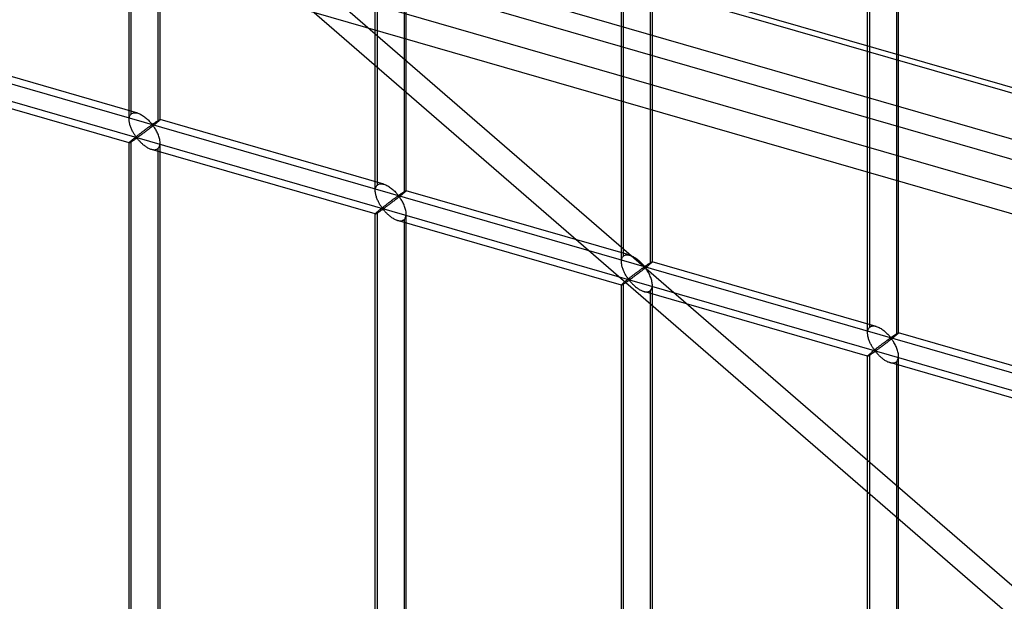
# Model space of a CAD drawing. Header units: millimetres. Extents: x -626 to 636, y -726 to 753.
# Tile 6 of 84: x 56 to 216, y -316 to -222. Entities that reach past the tile are written whole.
import ezdxf

# ---------------------------------------------------------------- set-up
doc = ezdxf.new("R2010")
doc.units = ezdxf.units.MM
doc.layers.add('MAIN-1', color=7, linetype='Continuous')
doc.layers.add('MAIN-2', color=7, linetype='Continuous')

msp = doc.modelspace()

# ---------------------------------------------------------------- linework, layer by layer
at = {"layer": 'MAIN-1'}
for p, q in [((-625.6, 9.83), (288.06, -253.92)), ((292.74, -274.81), (-620.92, -11.06))]:
    msp.add_line(p, q, dxfattribs=at)
at = {"layer": 'MAIN-2'}
for p, q in [((291.21, -253.97), (-622.45, 9.78)), ((-618.54, -7.66), (295.12, -271.41)), ((293.2, -262.87), (-553.59, -18.42)), ((-552.81, -21.87), (360.84, -285.62)), ((74.18, -237.67), (74.18, -82.29)), ((74.52, -236.76), (74.52, -81.95)), ((79.18, -237.67), (79.18, -82.29)), ((78.85, -83.2), (78.85, -238)), ((113.97, -249.15), (113.97, -93.77)), ((114.3, -248.24), (114.3, -93.44)), ((118.97, -249.15), (118.97, -93.77)), ((118.63, -94.69), (118.63, -249.49)), ((154.09, -259.72), (154.09, -104.92)), ((153.75, -260.64), (153.75, -105.26)), ((158.41, -106.17), (158.41, -260.97)), ((158.75, -260.64), (158.75, -105.26)), ((193.53, -272.12), (193.53, -116.74)), ((193.87, -271.21), (193.87, -116.41)), ((198.2, -117.66), (198.2, -272.46)), ((198.53, -272.12), (198.53, -116.74)), ((-319.9, -123.62), (634.9, -399.24)), ((598.87, -391.73), (-320.23, -126.41)), ((328.23, -409.41), (18.53, -141.2)), ((15.72, -143.82), (292.39, -383.43)), ((75.58, -236.62), (39.39, -226.18)), ((74.19, -241.43), (38.01, -230.98)), ((74.27, -237.14), (74.31, -237.03)), ((74.31, -237.03), (74.37, -236.93)), ((74.37, -236.93), (74.44, -236.83)), ((74.44, -236.83), (74.52, -236.76)), ((74.52, -236.76), (74.64, -236.67)), ((74.64, -236.67), (74.77, -236.61)), ((74.77, -236.61), (74.91, -236.57)), ((74.91, -236.57), (75.07, -236.55)), ((75.07, -236.55), (75.24, -236.56)), ((75.24, -236.56), (75.41, -236.58)), ((75.41, -236.58), (75.59, -236.63)), ((75.59, -236.63), (75.74, -236.68)), ((75.74, -236.68), (75.9, -236.74)), ((75.9, -236.74), (76.06, -236.82)), ((76.06, -236.82), (76.21, -236.9)), ((76.21, -236.9), (76.36, -236.99)), ((76.36, -236.99), (76.51, -237.09)), ((76.51, -237.09), (76.66, -237.19)), ((74.18, -237.68), (74.19, -237.54)), ((74.19, -237.82), (74.18, -237.68)), ((74.19, -237.54), (74.2, -237.4)), ((74.2, -237.95), (74.19, -237.82)), ((74.2, -237.4), (74.23, -237.27)), ((74.22, -238.09), (74.2, -237.95)), ((74.25, -238.23), (74.22, -238.09)), ((74.23, -237.27), (74.27, -237.14)), ((74.28, -238.37), (74.25, -238.23)), ((74.31, -238.5), (74.28, -238.37)), ((74.35, -238.64), (74.31, -238.5)), ((74.4, -238.78), (74.35, -238.64)), ((76.66, -237.19), (76.8, -237.3)), ((76.8, -237.3), (76.94, -237.42)), ((76.94, -237.42), (77.07, -237.53)), ((77.07, -237.53), (77.2, -237.65)), ((77.2, -237.65), (77.32, -237.77)), ((77.32, -237.77), (77.44, -237.89)), ((77.44, -237.89), (77.55, -238)), ((77.55, -238), (77.65, -238.11)), ((77.62, -238.69), (77.56, -238.73)), ((77.67, -238.66), (77.62, -238.69)), ((77.65, -238.11), (77.74, -238.22)), ((77.72, -238.62), (77.67, -238.66)), ((77.77, -238.59), (77.72, -238.62)), ((77.74, -238.22), (77.83, -238.32)), ((77.82, -238.56), (77.77, -238.59)), ((77.87, -238.53), (77.82, -238.56)), ((77.83, -238.32), (77.93, -238.4)), ((77.93, -238.52), (77.87, -238.53)), ((78.03, -238.68), (77.9, -238.78)), ((77.93, -238.4), (78, -238.39)), ((78.03, -238.61), (77.93, -238.52)), ((78, -238.39), (78.04, -238.37)), ((78.15, -238.58), (78.03, -238.68)), ((78.11, -238.72), (78.03, -238.61)), ((78.04, -238.37), (78.09, -238.34)), ((78.09, -238.34), (78.14, -238.31)), ((78.14, -238.31), (78.18, -238.28)), ((78.26, -238.49), (78.15, -238.58)), ((78.18, -238.28), (78.23, -238.25)), ((78.23, -238.25), (78.28, -238.22)), ((78.38, -238.4), (78.26, -238.49)), ((78.28, -238.22), (78.33, -238.18)), ((78.33, -238.18), (78.37, -238.15)), ((78.37, -238.15), (78.42, -238.12)), ((78.48, -238.31), (78.38, -238.4)), ((78.42, -238.12), (78.47, -238.08)), ((78.47, -238.08), (78.52, -238.05)), ((78.59, -238.23), (78.48, -238.31)), ((78.52, -238.05), (78.57, -238.02)), ((78.57, -238.02), (78.62, -237.99)), ((78.68, -238.15), (78.59, -238.23)), ((78.62, -237.99), (78.66, -237.96)), ((78.66, -237.96), (78.71, -237.93)), ((78.77, -238.07), (78.68, -238.15)), ((78.71, -237.93), (78.75, -237.9)), ((78.75, -237.9), (78.8, -237.87)), ((78.85, -238), (78.77, -238.07)), ((78.8, -237.87), (78.84, -237.84)), ((78.84, -237.84), (78.88, -237.82)), ((78.91, -237.95), (78.85, -238)), ((78.88, -237.82), (78.92, -237.79)), ((78.96, -237.91), (78.91, -237.95)), ((78.92, -237.79), (78.95, -237.77)), ((78.95, -237.77), (78.99, -237.75)), ((79.01, -237.86), (78.96, -237.91)), ((78.99, -237.75), (79.02, -237.73)), ((79.05, -237.82), (79.01, -237.86)), ((79.02, -237.73), (79.05, -237.72)), ((79.05, -237.72), (79.08, -237.7)), ((79.09, -237.79), (79.05, -237.82)), ((79.08, -237.7), (79.1, -237.69)), ((79.12, -237.76), (79.09, -237.79)), ((79.1, -237.69), (79.12, -237.68)), ((79.12, -237.68), (79.14, -237.67)), ((79.14, -237.73), (79.12, -237.76)), ((79.14, -237.67), (79.16, -237.67)), ((79.16, -237.71), (79.14, -237.73)), ((79.16, -237.67), (79.17, -237.66)), ((79.17, -237.69), (79.16, -237.71)), ((79.17, -237.66), (79.18, -237.66)), ((79.18, -237.68), (79.17, -237.69)), ((79.18, -237.66), (79.18, -237.66)), ((79.18, -237.66), (79.18, -237.66)), ((79.18, -237.66), (79.18, -237.67)), ((115.36, -248.11), (79.18, -237.66)), ((79.18, -237.67), (79.18, -237.67)), ((79.18, -237.67), (79.18, -237.67)), ((79.18, -237.67), (79.18, -237.67)), ((79.18, -237.67), (79.18, -237.68)), ((74.45, -238.91), (74.4, -238.78)), ((74.5, -239.05), (74.45, -238.91)), ((74.56, -239.18), (74.5, -239.05)), ((74.62, -239.32), (74.56, -239.18)), ((74.69, -239.44), (74.62, -239.32)), ((74.75, -239.57), (74.69, -239.44)), ((74.82, -239.69), (74.75, -239.57)), ((74.88, -239.81), (74.82, -239.69)), ((74.95, -239.92), (74.88, -239.81)), ((75.02, -240.03), (74.95, -239.92)), ((75.09, -240.14), (75.02, -240.03)), ((75.15, -240.23), (75.09, -240.14)), ((75.22, -240.33), (75.15, -240.23)), ((75.56, -240.24), (75.48, -240.3)), ((75.65, -240.17), (75.56, -240.24)), ((75.74, -240.1), (75.65, -240.17)), ((75.83, -240.03), (75.74, -240.1)), ((75.91, -239.97), (75.83, -240.03)), ((75.98, -240.23), (75.89, -240.3)), ((76, -239.9), (75.91, -239.97)), ((76.07, -240.16), (75.98, -240.23)), ((76.08, -239.84), (76, -239.9)), ((76.17, -240.09), (76.07, -240.16)), ((76.17, -239.77), (76.08, -239.84)), ((76.25, -239.71), (76.17, -239.77)), ((76.27, -240.02), (76.17, -240.09)), ((76.33, -239.64), (76.25, -239.71)), ((76.37, -239.95), (76.27, -240.02)), ((76.42, -239.58), (76.33, -239.64)), ((76.48, -239.87), (76.37, -239.95)), ((76.5, -239.52), (76.42, -239.58)), ((76.59, -239.78), (76.48, -239.87)), ((76.58, -239.46), (76.5, -239.52)), ((76.66, -239.4), (76.58, -239.46)), ((76.7, -239.7), (76.59, -239.78)), ((76.74, -239.34), (76.66, -239.4)), ((76.81, -239.61), (76.7, -239.7)), ((76.82, -239.28), (76.74, -239.34)), ((76.93, -239.53), (76.81, -239.61)), ((76.89, -239.22), (76.82, -239.28)), ((76.97, -239.17), (76.89, -239.22)), ((77.05, -239.44), (76.93, -239.53)), ((77.04, -239.11), (76.97, -239.17)), ((77.11, -239.06), (77.04, -239.11)), ((77.17, -239.35), (77.05, -239.44)), ((77.18, -239.01), (77.11, -239.06)), ((77.29, -239.25), (77.17, -239.35)), ((77.25, -238.96), (77.18, -239.01)), ((77.32, -238.91), (77.25, -238.96)), ((77.41, -239.16), (77.29, -239.25)), ((77.38, -238.86), (77.32, -238.91)), ((77.45, -238.82), (77.38, -238.86)), ((77.53, -239.07), (77.41, -239.16)), ((77.51, -238.78), (77.45, -238.82)), ((77.56, -238.73), (77.51, -238.78)), ((77.65, -238.97), (77.53, -239.07)), ((77.78, -238.87), (77.65, -238.97)), ((77.9, -238.78), (77.78, -238.87)), ((78.2, -238.83), (78.11, -238.72)), ((78.28, -238.95), (78.2, -238.83)), ((78.37, -239.09), (78.28, -238.95)), ((78.45, -239.23), (78.37, -239.09)), ((78.54, -239.38), (78.45, -239.23)), ((78.62, -239.53), (78.54, -239.38)), ((78.7, -239.69), (78.62, -239.53)), ((78.78, -239.85), (78.7, -239.69)), ((78.86, -240.02), (78.78, -239.85)), ((78.92, -240.19), (78.86, -240.02)), ((78.99, -240.37), (78.92, -240.19)), ((74.19, -241.41), (74.18, -241.42)), ((74.18, -241.42), (74.19, -241.42)), ((74.18, -318.03), (74.18, -241.42)), ((74.2, -241.39), (74.19, -241.41)), ((74.19, -241.42), (74.19, -241.42)), ((74.19, -241.42), (74.19, -241.43)), ((74.19, -241.43), (74.19, -241.43)), ((74.19, -241.43), (74.19, -241.43)), ((74.19, -241.43), (74.19, -241.43)), ((74.19, -241.43), (74.2, -241.43)), ((74.23, -241.36), (74.2, -241.39)), ((74.2, -241.43), (74.22, -241.42)), ((74.22, -241.42), (74.25, -241.41)), ((74.27, -241.32), (74.23, -241.36)), ((74.25, -241.41), (74.28, -241.39)), ((74.31, -241.27), (74.27, -241.32)), ((74.28, -241.39), (74.32, -241.38)), ((74.37, -241.22), (74.31, -241.27)), ((74.32, -241.38), (74.36, -241.35)), ((74.36, -241.35), (74.41, -241.32)), ((74.44, -241.15), (74.37, -241.22)), ((74.41, -241.32), (74.46, -241.29)), ((74.52, -241.09), (74.44, -241.15)), ((74.46, -241.29), (74.51, -241.26)), ((74.51, -241.26), (74.57, -241.22)), ((74.57, -241.04), (74.52, -241.09)), ((74.52, -318.49), (74.52, -241.09)), ((74.63, -240.99), (74.57, -241.04)), ((74.57, -241.22), (74.63, -241.18)), ((74.7, -240.93), (74.63, -240.99)), ((74.63, -241.18), (74.69, -241.14)), ((74.69, -241.14), (74.76, -241.1)), ((74.76, -240.88), (74.7, -240.93)), ((74.83, -240.82), (74.76, -240.88)), ((74.76, -241.1), (74.82, -241.06)), ((74.82, -241.06), (74.89, -241.01)), ((74.91, -240.76), (74.83, -240.82)), ((74.89, -241.01), (74.96, -240.96)), ((74.98, -240.7), (74.91, -240.76)), ((74.96, -240.96), (75.03, -240.92)), ((75.06, -240.64), (74.98, -240.7)), ((75.03, -240.92), (75.09, -240.87)), ((75.14, -240.57), (75.06, -240.64)), ((75.09, -240.87), (75.16, -240.83)), ((75.22, -240.51), (75.14, -240.57)), ((75.16, -240.83), (75.22, -240.78)), ((75.28, -240.41), (75.22, -240.33)), ((75.31, -240.44), (75.22, -240.51)), ((75.22, -240.78), (75.29, -240.74)), ((75.35, -240.49), (75.28, -240.41)), ((75.29, -240.74), (75.35, -240.71)), ((75.39, -240.37), (75.31, -240.44)), ((75.43, -240.56), (75.35, -240.49)), ((75.35, -240.71), (75.43, -240.69)), ((75.48, -240.3), (75.39, -240.37)), ((75.51, -240.55), (75.43, -240.56)), ((75.43, -240.69), (75.52, -240.75)), ((75.58, -240.51), (75.51, -240.55)), ((75.52, -240.75), (75.59, -240.83)), ((75.65, -240.46), (75.58, -240.51)), ((75.59, -240.83), (75.66, -240.91)), ((75.73, -240.41), (75.65, -240.46)), ((75.66, -240.91), (75.73, -240.99)), ((75.81, -240.36), (75.73, -240.41)), ((75.73, -240.99), (75.81, -241.08)), ((75.89, -240.3), (75.81, -240.36)), ((75.81, -241.08), (75.89, -241.17)), ((75.89, -241.17), (75.98, -241.26)), ((75.98, -241.26), (76.08, -241.35)), ((76.08, -241.35), (76.17, -241.45)), ((76.17, -241.45), (76.27, -241.54)), ((76.27, -241.54), (76.37, -241.63)), ((76.37, -241.63), (76.48, -241.72)), ((76.48, -241.72), (76.59, -241.81)), ((76.59, -241.81), (76.7, -241.89)), ((79.04, -240.54), (78.99, -240.37)), ((79.09, -240.71), (79.04, -240.54)), ((79.13, -240.89), (79.09, -240.71)), ((79.1, -241.95), (79.15, -241.78)), ((79.16, -241.06), (79.13, -240.89)), ((79.15, -241.78), (79.18, -241.6)), ((79.18, -241.24), (79.16, -241.06)), ((79.18, -241.41), (79.18, -241.24)), ((79.18, -241.6), (79.18, -241.41)), ((79.18, -319.11), (79.18, -241.42)), ((76.7, -241.89), (76.82, -241.98)), ((76.82, -241.98), (76.94, -242.05)), ((76.94, -242.05), (77.05, -242.13)), ((77.05, -242.13), (77.17, -242.2)), ((77.17, -242.2), (77.29, -242.26)), ((77.29, -242.26), (77.41, -242.32)), ((77.41, -242.32), (77.53, -242.38)), ((77.53, -242.38), (77.66, -242.42)), ((77.66, -242.42), (77.78, -242.46)), ((77.78, -242.46), (77.92, -242.5)), ((113.97, -252.91), (77.79, -242.47)), ((77.92, -242.5), (78.06, -242.52)), ((78.06, -242.52), (78.19, -242.54)), ((78.19, -242.54), (78.32, -242.54)), ((78.32, -242.54), (78.44, -242.52)), ((78.44, -242.52), (78.55, -242.5)), ((78.55, -242.5), (78.66, -242.46)), ((78.66, -242.46), (78.76, -242.4)), ((78.76, -242.4), (78.85, -242.34)), ((78.85, -242.34), (78.95, -242.23)), ((78.85, -242.34), (78.85, -319.74)), ((78.95, -242.23), (79.04, -242.1)), ((79.04, -242.1), (79.1, -241.95)), ((114.22, -248.32), (114.3, -248.24)), ((114.3, -248.24), (114.42, -248.16)), ((114.42, -248.16), (114.55, -248.09)), ((114.55, -248.09), (114.7, -248.06)), ((114.7, -248.06), (114.85, -248.04)), ((114.85, -248.04), (115.02, -248.04)), ((115.02, -248.04), (115.19, -248.07)), ((115.19, -248.07), (115.37, -248.11)), ((115.37, -248.11), (115.53, -248.16)), ((115.53, -248.16), (115.68, -248.23)), ((115.68, -248.23), (115.84, -248.3)), ((113.97, -249.02), (113.99, -248.88)), ((113.97, -249.17), (113.97, -249.02)), ((113.97, -249.3), (113.97, -249.17)), ((113.99, -249.44), (113.97, -249.3)), ((113.99, -248.88), (114.01, -248.75)), ((114, -249.58), (113.99, -249.44)), ((114.03, -249.71), (114, -249.58)), ((114.01, -248.75), (114.05, -248.63)), ((114.06, -249.85), (114.03, -249.71)), ((114.05, -248.63), (114.1, -248.51)), ((114.1, -248.51), (114.15, -248.41)), ((114.15, -248.41), (114.22, -248.32)), ((115.84, -248.3), (115.99, -248.38)), ((115.99, -248.38), (116.14, -248.47)), ((116.14, -248.47), (116.29, -248.57)), ((116.29, -248.57), (116.44, -248.68)), ((116.44, -248.68), (116.58, -248.79)), ((116.58, -248.79), (116.72, -248.9)), ((116.72, -248.9), (116.86, -249.02)), ((116.86, -249.02), (116.98, -249.13)), ((116.98, -249.13), (117.11, -249.25)), ((117.11, -249.25), (117.22, -249.37)), ((117.22, -249.37), (117.33, -249.48)), ((117.33, -249.48), (117.43, -249.6)), ((117.43, -249.6), (117.53, -249.7)), ((117.53, -249.7), (117.61, -249.8)), ((117.61, -249.8), (117.72, -249.89)), ((117.83, -249.85), (117.87, -249.83)), ((117.87, -249.83), (117.92, -249.8)), ((117.92, -249.8), (117.97, -249.76)), ((117.97, -249.76), (118.01, -249.73)), ((118.01, -249.73), (118.06, -249.7)), ((118.06, -249.7), (118.11, -249.67)), ((118.11, -249.67), (118.16, -249.63)), ((118.16, -249.63), (118.21, -249.6)), ((118.27, -249.8), (118.16, -249.88)), ((118.21, -249.6), (118.26, -249.57)), ((118.26, -249.57), (118.3, -249.54)), ((118.37, -249.71), (118.27, -249.8)), ((118.3, -249.54), (118.35, -249.5)), ((118.35, -249.5), (118.4, -249.47)), ((118.46, -249.63), (118.37, -249.71)), ((118.4, -249.47), (118.45, -249.44)), ((118.45, -249.44), (118.49, -249.41)), ((118.55, -249.56), (118.46, -249.63)), ((118.49, -249.41), (118.54, -249.38)), ((118.54, -249.38), (118.58, -249.35)), ((118.63, -249.49), (118.55, -249.56)), ((118.58, -249.35), (118.62, -249.33)), ((118.62, -249.33), (118.66, -249.3)), ((118.69, -249.44), (118.63, -249.49)), ((118.66, -249.3), (118.7, -249.28)), ((118.74, -249.39), (118.69, -249.44)), ((118.7, -249.28), (118.74, -249.26)), ((118.74, -249.26), (118.77, -249.24)), ((118.79, -249.35), (118.74, -249.39)), ((118.77, -249.24), (118.8, -249.22)), ((118.83, -249.31), (118.79, -249.35)), ((118.8, -249.22), (118.83, -249.2)), ((118.83, -249.2), (118.86, -249.19)), ((118.87, -249.27), (118.83, -249.31)), ((118.86, -249.19), (118.88, -249.17)), ((118.9, -249.24), (118.87, -249.27)), ((118.88, -249.17), (118.9, -249.16)), ((118.9, -249.16), (118.92, -249.16)), ((118.92, -249.22), (118.9, -249.24)), ((118.92, -249.16), (118.94, -249.15)), ((118.94, -249.19), (118.92, -249.22)), ((118.94, -249.15), (118.95, -249.15)), ((118.96, -249.18), (118.94, -249.19)), ((118.95, -249.15), (118.96, -249.15)), ((118.96, -249.15), (118.96, -249.15)), ((118.96, -249.15), (118.96, -249.15)), ((118.96, -249.15), (118.96, -249.15)), ((118.96, -249.15), (118.97, -249.15)), ((118.97, -249.15), (118.96, -249.16)), ((155.14, -259.59), (118.96, -249.15)), ((118.96, -249.16), (118.96, -249.18)), ((118.97, -249.15), (118.97, -249.15)), ((118.97, -249.15), (118.97, -249.15)), ((114.1, -249.99), (114.06, -249.85)), ((114.14, -250.12), (114.1, -249.99)), ((114.18, -250.26), (114.14, -250.12)), ((114.23, -250.4), (114.18, -250.26)), ((114.29, -250.53), (114.23, -250.4)), ((114.35, -250.67), (114.29, -250.53)), ((114.41, -250.8), (114.35, -250.67)), ((114.47, -250.93), (114.41, -250.8)), ((114.53, -251.05), (114.47, -250.93)), ((114.6, -251.17), (114.53, -251.05)), ((114.67, -251.29), (114.6, -251.17)), ((114.73, -251.41), (114.67, -251.29)), ((114.8, -251.52), (114.73, -251.41)), ((115.78, -251.38), (115.7, -251.45)), ((115.86, -251.32), (115.78, -251.38)), ((115.95, -251.26), (115.86, -251.32)), ((116.03, -251.19), (115.95, -251.26)), ((116.12, -251.13), (116.03, -251.19)), ((116.2, -251.07), (116.12, -251.13)), ((116.26, -251.35), (116.15, -251.43)), ((116.28, -251), (116.2, -251.07)), ((116.37, -251.27), (116.26, -251.35)), ((116.36, -250.94), (116.28, -251)), ((116.44, -250.88), (116.36, -250.94)), ((116.48, -251.18), (116.37, -251.27)), ((116.52, -250.82), (116.44, -250.88)), ((116.6, -251.1), (116.48, -251.18)), ((116.6, -250.76), (116.52, -250.82)), ((116.68, -250.71), (116.6, -250.76)), ((116.71, -251.01), (116.6, -251.1)), ((116.75, -250.65), (116.68, -250.71)), ((116.83, -250.92), (116.71, -251.01)), ((116.83, -250.6), (116.75, -250.65)), ((116.9, -250.54), (116.83, -250.6)), ((116.95, -250.83), (116.83, -250.92)), ((116.97, -250.49), (116.9, -250.54)), ((117.07, -250.74), (116.95, -250.83)), ((117.03, -250.44), (116.97, -250.49)), ((117.1, -250.4), (117.03, -250.44)), ((117.19, -250.65), (117.07, -250.74)), ((117.17, -250.35), (117.1, -250.4)), ((117.23, -250.3), (117.17, -250.35)), ((117.31, -250.55), (117.19, -250.65)), ((117.29, -250.26), (117.23, -250.3)), ((117.35, -250.22), (117.29, -250.26)), ((117.44, -250.45), (117.31, -250.55)), ((117.4, -250.18), (117.35, -250.22)), ((117.46, -250.14), (117.4, -250.18)), ((117.56, -250.36), (117.44, -250.45)), ((117.51, -250.11), (117.46, -250.14)), ((117.56, -250.07), (117.51, -250.11)), ((117.6, -250.04), (117.56, -250.07)), ((117.69, -250.26), (117.56, -250.36)), ((117.65, -250.02), (117.6, -250.04)), ((117.72, -250.01), (117.65, -250.02)), ((117.81, -250.16), (117.69, -250.26)), ((117.72, -249.89), (117.78, -249.88)), ((117.82, -250.1), (117.72, -250.01)), ((117.78, -249.88), (117.83, -249.85)), ((117.93, -250.07), (117.81, -250.16)), ((117.9, -250.2), (117.82, -250.1)), ((117.98, -250.31), (117.9, -250.2)), ((118.05, -249.97), (117.93, -250.07)), ((118.06, -250.44), (117.98, -250.31)), ((118.16, -249.88), (118.05, -249.97)), ((118.15, -250.57), (118.06, -250.44)), ((118.24, -250.71), (118.15, -250.57)), ((118.32, -250.86), (118.24, -250.71)), ((118.41, -251.01), (118.32, -250.86)), ((118.49, -251.17), (118.41, -251.01)), ((118.56, -251.34), (118.49, -251.17)), ((118.64, -251.51), (118.56, -251.34)), ((113.99, -252.87), (113.97, -252.89)), ((113.97, -252.89), (113.97, -252.91)), ((113.97, -329.51), (113.97, -252.9)), ((113.97, -252.91), (113.97, -252.91)), ((113.97, -252.91), (113.97, -252.91)), ((113.97, -252.91), (113.97, -252.91)), ((113.97, -252.91), (113.97, -252.91)), ((113.97, -252.91), (113.97, -252.91)), ((113.97, -252.91), (113.97, -252.91)), ((113.97, -252.91), (113.99, -252.91)), ((114.01, -252.84), (113.99, -252.87)), ((113.99, -252.91), (114.01, -252.91)), ((114.05, -252.8), (114.01, -252.84)), ((114.01, -252.91), (114.03, -252.89)), ((114.03, -252.89), (114.06, -252.88)), ((114.1, -252.76), (114.05, -252.8)), ((114.06, -252.88), (114.1, -252.86)), ((114.15, -252.7), (114.1, -252.76)), ((114.1, -252.86), (114.14, -252.84)), ((114.14, -252.84), (114.19, -252.81)), ((114.22, -252.64), (114.15, -252.7)), ((114.19, -252.81), (114.24, -252.78)), ((114.3, -252.57), (114.22, -252.64)), ((114.24, -252.78), (114.29, -252.74)), ((114.29, -252.74), (114.35, -252.71)), ((114.36, -252.52), (114.3, -252.57)), ((114.3, -329.97), (114.3, -252.57)), ((114.35, -252.71), (114.41, -252.67)), ((114.42, -252.47), (114.36, -252.52)), ((114.41, -252.67), (114.47, -252.63)), ((114.48, -252.42), (114.42, -252.47)), ((114.47, -252.63), (114.54, -252.58)), ((114.55, -252.36), (114.48, -252.42)), ((114.54, -252.58), (114.6, -252.54)), ((114.62, -252.31), (114.55, -252.36)), ((114.6, -252.54), (114.67, -252.5)), ((114.69, -252.25), (114.62, -252.31)), ((114.67, -252.5), (114.74, -252.45)), ((114.76, -252.18), (114.69, -252.25)), ((114.74, -252.45), (114.81, -252.4)), ((114.84, -252.12), (114.76, -252.18)), ((114.87, -251.62), (114.8, -251.52)), ((114.81, -252.4), (114.88, -252.36)), ((114.92, -252.06), (114.84, -252.12)), ((114.94, -251.72), (114.87, -251.62)), ((114.88, -252.36), (114.94, -252.31)), ((115.01, -251.99), (114.92, -252.06)), ((115, -251.81), (114.94, -251.72)), ((114.94, -252.31), (115.01, -252.27)), ((115.07, -251.9), (115, -251.81)), ((115.09, -251.92), (115.01, -251.99)), ((115.01, -252.27), (115.07, -252.23)), ((115.13, -251.98), (115.07, -251.9)), ((115.07, -252.23), (115.13, -252.19)), ((115.17, -251.86), (115.09, -251.92)), ((115.21, -252.05), (115.13, -251.98)), ((115.13, -252.19), (115.22, -252.17)), ((115.26, -251.79), (115.17, -251.86)), ((115.3, -252.03), (115.21, -252.05)), ((115.22, -252.17), (115.3, -252.24)), ((115.35, -251.72), (115.26, -251.79)), ((115.37, -251.99), (115.3, -252.03)), ((115.3, -252.24), (115.37, -252.31)), ((115.44, -251.65), (115.35, -251.72)), ((115.44, -251.95), (115.37, -251.99)), ((115.37, -252.31), (115.44, -252.39)), ((115.52, -251.58), (115.44, -251.65)), ((115.51, -251.9), (115.44, -251.95)), ((115.44, -252.39), (115.51, -252.48)), ((115.59, -251.84), (115.51, -251.9)), ((115.51, -252.48), (115.59, -252.56)), ((115.61, -251.52), (115.52, -251.58)), ((115.67, -251.78), (115.59, -251.84)), ((115.59, -252.56), (115.68, -252.65)), ((115.7, -251.45), (115.61, -251.52)), ((115.76, -251.72), (115.67, -251.78)), ((115.68, -252.65), (115.77, -252.75)), ((115.85, -251.65), (115.76, -251.72)), ((115.77, -252.75), (115.86, -252.84)), ((115.95, -251.58), (115.85, -251.65)), ((115.86, -252.84), (115.96, -252.93)), ((116.05, -251.51), (115.95, -251.58)), ((115.96, -252.93), (116.05, -253.02)), ((116.15, -251.43), (116.05, -251.51)), ((118.71, -251.68), (118.64, -251.51)), ((118.77, -251.85), (118.71, -251.68)), ((118.82, -252.03), (118.77, -251.85)), ((118.87, -252.2), (118.82, -252.03)), ((118.91, -252.37), (118.87, -252.2)), ((118.94, -252.55), (118.91, -252.37)), ((118.96, -252.72), (118.94, -252.55)), ((118.97, -252.89), (118.96, -252.72)), ((118.96, -253.08), (118.97, -252.89)), ((118.97, -330.6), (118.97, -252.9)), ((116.05, -253.02), (116.16, -253.11)), ((116.16, -253.11), (116.26, -253.2)), ((116.26, -253.2), (116.37, -253.29)), ((116.37, -253.29), (116.49, -253.38)), ((116.49, -253.38), (116.6, -253.46)), ((116.6, -253.46), (116.72, -253.54)), ((116.72, -253.54), (116.84, -253.61)), ((116.84, -253.61), (116.96, -253.68)), ((116.96, -253.68), (117.07, -253.75)), ((117.07, -253.75), (117.19, -253.81)), ((117.19, -253.81), (117.32, -253.86)), ((117.32, -253.86), (117.44, -253.91)), ((117.44, -253.91), (117.57, -253.95)), ((117.57, -253.95), (117.7, -253.98)), ((153.76, -264.4), (117.57, -253.95)), ((117.7, -253.98), (117.84, -254.01)), ((117.84, -254.01), (117.97, -254.02)), ((117.97, -254.02), (118.1, -254.02)), ((118.1, -254.02), (118.22, -254.01)), ((118.22, -254.01), (118.34, -253.98)), ((118.34, -253.98), (118.44, -253.94)), ((118.44, -253.94), (118.54, -253.89)), ((118.54, -253.89), (118.63, -253.82)), ((118.63, -253.82), (118.73, -253.71)), ((118.63, -253.82), (118.63, -331.22)), ((118.73, -253.71), (118.82, -253.58)), ((118.82, -253.58), (118.89, -253.43)), ((118.89, -253.43), (118.93, -253.26)), ((118.93, -253.26), (118.96, -253.08)), ((153.75, -260.65), (153.76, -260.51)), ((153.76, -260.79), (153.75, -260.65)), ((153.76, -260.51), (153.77, -260.37)), ((153.77, -260.92), (153.76, -260.79)), ((153.77, -260.37), (153.8, -260.24)), ((153.79, -261.06), (153.77, -260.92)), ((153.8, -260.24), (153.83, -260.11)), ((153.83, -260.11), (153.88, -260)), ((153.88, -260), (153.94, -259.89)), ((153.94, -259.89), (154.01, -259.8)), ((154.01, -259.8), (154.09, -259.72)), ((154.09, -259.72), (154.2, -259.64)), ((154.2, -259.64), (154.33, -259.58)), ((154.33, -259.58), (154.48, -259.54)), ((154.48, -259.54), (154.64, -259.52)), ((154.64, -259.52), (154.8, -259.53)), ((154.8, -259.53), (154.97, -259.55)), ((154.97, -259.55), (155.15, -259.59)), ((155.15, -259.59), (155.31, -259.65)), ((155.31, -259.65), (155.47, -259.71)), ((155.47, -259.71), (155.62, -259.79)), ((155.62, -259.79), (155.77, -259.87)), ((155.77, -259.87), (155.93, -259.96)), ((155.93, -259.96), (156.08, -260.06)), ((156.08, -260.06), (156.22, -260.16)), ((156.22, -260.16), (156.37, -260.27)), ((156.37, -260.27), (156.51, -260.39)), ((156.51, -260.39), (156.64, -260.5)), ((156.64, -260.5), (156.77, -260.62)), ((156.77, -260.62), (156.89, -260.74)), ((156.89, -260.74), (157.01, -260.85)), ((157.01, -260.85), (157.11, -260.97)), ((157.11, -260.97), (157.21, -261.08)), ((158.14, -260.99), (158.18, -260.96)), ((158.18, -260.96), (158.23, -260.93)), ((158.23, -260.93), (158.27, -260.9)), ((158.27, -260.9), (158.32, -260.87)), ((158.32, -260.87), (158.36, -260.84)), ((158.41, -260.97), (158.33, -261.04)), ((158.36, -260.84), (158.4, -260.81)), ((158.4, -260.81), (158.44, -260.79)), ((158.47, -260.92), (158.41, -260.97)), ((158.44, -260.79), (158.48, -260.76)), ((158.53, -260.88), (158.47, -260.92)), ((158.48, -260.76), (158.52, -260.74)), ((158.52, -260.74), (158.55, -260.72)), ((158.57, -260.83), (158.53, -260.88)), ((158.55, -260.72), (158.59, -260.7)), ((158.62, -260.79), (158.57, -260.83)), ((158.59, -260.7), (158.62, -260.68)), ((158.62, -260.68), (158.64, -260.67)), ((158.65, -260.76), (158.62, -260.79)), ((158.64, -260.67), (158.67, -260.66)), ((158.68, -260.73), (158.65, -260.76)), ((158.67, -260.66), (158.69, -260.65)), ((158.71, -260.7), (158.68, -260.73)), ((158.69, -260.65), (158.71, -260.64)), ((158.71, -260.64), (158.72, -260.63)), ((158.73, -260.68), (158.71, -260.7)), ((158.72, -260.63), (158.73, -260.63)), ((158.73, -260.63), (158.74, -260.63)), ((158.74, -260.66), (158.73, -260.68)), ((158.74, -260.63), (158.74, -260.63)), ((158.74, -260.63), (158.75, -260.63)), ((194.93, -271.08), (158.74, -260.63)), ((158.75, -260.65), (158.74, -260.66)), ((158.75, -260.63), (158.75, -260.63)), ((158.75, -260.63), (158.75, -260.63)), ((158.75, -260.63), (158.75, -260.64)), ((158.75, -260.64), (158.75, -260.64)), ((158.75, -260.64), (158.75, -260.65)), ((153.81, -261.2), (153.79, -261.06)), ((153.84, -261.34), (153.81, -261.2)), ((153.88, -261.47), (153.84, -261.34)), ((153.92, -261.61), (153.88, -261.47)), ((153.97, -261.75), (153.92, -261.61)), ((154.02, -261.88), (153.97, -261.75)), ((154.07, -262.02), (154.02, -261.88)), ((154.13, -262.15), (154.07, -262.02)), ((154.19, -262.28), (154.13, -262.15)), ((154.25, -262.41), (154.19, -262.28)), ((154.32, -262.54), (154.25, -262.41)), ((154.38, -262.66), (154.32, -262.54)), ((155.98, -262.55), (155.9, -262.61)), ((156.06, -262.49), (155.98, -262.55)), ((156.15, -262.43), (156.06, -262.49)), ((156.23, -262.37), (156.15, -262.43)), ((156.31, -262.31), (156.23, -262.37)), ((156.38, -262.25), (156.31, -262.31)), ((156.46, -262.19), (156.38, -262.25)), ((156.5, -262.49), (156.38, -262.58)), ((156.54, -262.14), (156.46, -262.19)), ((156.61, -262.4), (156.5, -262.49)), ((156.61, -262.08), (156.54, -262.14)), ((156.68, -262.03), (156.61, -262.08)), ((156.73, -262.31), (156.61, -262.4)), ((156.75, -261.98), (156.68, -262.03)), ((156.85, -262.22), (156.73, -262.31)), ((156.82, -261.93), (156.75, -261.98)), ((156.88, -261.88), (156.82, -261.93)), ((156.97, -262.13), (156.85, -262.22)), ((156.95, -261.83), (156.88, -261.88)), ((157.01, -261.79), (156.95, -261.83)), ((157.1, -262.04), (156.97, -262.13)), ((157.07, -261.74), (157.01, -261.79)), ((157.13, -261.7), (157.07, -261.74)), ((157.22, -261.94), (157.1, -262.04)), ((157.19, -261.66), (157.13, -261.7)), ((157.24, -261.63), (157.19, -261.66)), ((157.21, -261.08), (157.31, -261.19)), ((157.35, -261.84), (157.22, -261.94)), ((157.29, -261.59), (157.24, -261.63)), ((157.34, -261.56), (157.29, -261.59)), ((157.31, -261.19), (157.4, -261.28)), ((157.39, -261.53), (157.34, -261.56)), ((157.47, -261.74), (157.35, -261.84)), ((157.44, -261.5), (157.39, -261.53)), ((157.4, -261.28), (157.5, -261.37)), ((157.5, -261.49), (157.44, -261.5)), ((157.59, -261.65), (157.47, -261.74)), ((157.5, -261.37), (157.56, -261.36)), ((157.6, -261.58), (157.5, -261.49)), ((157.56, -261.36), (157.61, -261.34)), ((157.71, -261.55), (157.59, -261.65)), ((157.68, -261.68), (157.6, -261.58)), ((157.61, -261.34), (157.66, -261.31)), ((157.66, -261.31), (157.7, -261.28)), ((157.76, -261.8), (157.68, -261.68)), ((157.7, -261.28), (157.75, -261.25)), ((157.83, -261.46), (157.71, -261.55)), ((157.75, -261.25), (157.8, -261.22)), ((157.85, -261.92), (157.76, -261.8)), ((157.8, -261.22), (157.84, -261.18)), ((157.94, -261.37), (157.83, -261.46)), ((157.84, -261.18), (157.89, -261.15)), ((157.93, -262.06), (157.85, -261.92)), ((157.89, -261.15), (157.94, -261.12)), ((158.02, -262.2), (157.93, -262.06)), ((157.94, -261.12), (157.99, -261.09)), ((158.05, -261.28), (157.94, -261.37)), ((157.99, -261.09), (158.04, -261.05)), ((158.1, -262.35), (158.02, -262.2)), ((158.04, -261.05), (158.09, -261.02)), ((158.15, -261.2), (158.05, -261.28)), ((158.09, -261.02), (158.14, -260.99)), ((158.19, -262.5), (158.1, -262.35)), ((158.25, -261.12), (158.15, -261.2)), ((158.27, -262.66), (158.19, -262.5)), ((158.33, -261.04), (158.25, -261.12)), ((154.01, -264.12), (153.94, -264.19)), ((154.09, -264.05), (154.01, -264.12)), ((154.14, -264.01), (154.09, -264.05)), ((154.09, -341.46), (154.09, -264.05)), ((154.13, -264.19), (154.19, -264.15)), ((154.2, -263.96), (154.14, -264.01)), ((154.19, -264.15), (154.26, -264.11)), ((154.26, -263.9), (154.2, -263.96)), ((154.33, -263.85), (154.26, -263.9)), ((154.26, -264.11), (154.32, -264.07)), ((154.32, -264.07), (154.39, -264.03)), ((154.4, -263.79), (154.33, -263.85)), ((154.45, -262.78), (154.38, -262.66)), ((154.39, -264.03), (154.46, -263.98)), ((154.47, -263.73), (154.4, -263.79)), ((154.52, -262.89), (154.45, -262.78)), ((154.46, -263.98), (154.52, -263.93)), ((154.55, -263.67), (154.47, -263.73)), ((154.59, -263), (154.52, -262.89)), ((154.52, -263.93), (154.59, -263.89)), ((154.63, -263.61), (154.55, -263.67)), ((154.65, -263.11), (154.59, -263)), ((154.59, -263.89), (154.66, -263.84)), ((154.71, -263.54), (154.63, -263.61)), ((154.72, -263.2), (154.65, -263.11)), ((154.66, -263.84), (154.73, -263.8)), ((154.79, -263.48), (154.71, -263.54)), ((154.79, -263.3), (154.72, -263.2)), ((154.73, -263.8), (154.79, -263.75)), ((154.85, -263.38), (154.79, -263.3)), ((154.87, -263.41), (154.79, -263.48)), ((154.79, -263.75), (154.85, -263.71)), ((154.91, -263.46), (154.85, -263.38)), ((154.85, -263.71), (154.92, -263.67)), ((154.96, -263.34), (154.87, -263.41)), ((154.99, -263.53), (154.91, -263.46)), ((154.92, -263.67), (155, -263.66)), ((155.04, -263.27), (154.96, -263.34)), ((155.08, -263.52), (154.99, -263.53)), ((155, -263.66), (155.09, -263.72)), ((155.13, -263.2), (155.04, -263.27)), ((155.15, -263.48), (155.08, -263.52)), ((155.09, -263.72), (155.15, -263.8)), ((155.22, -263.14), (155.13, -263.2)), ((155.22, -263.43), (155.15, -263.48)), ((155.15, -263.8), (155.22, -263.88)), ((155.31, -263.07), (155.22, -263.14)), ((155.29, -263.38), (155.22, -263.43)), ((155.22, -263.88), (155.3, -263.96)), ((155.37, -263.32), (155.29, -263.38)), ((155.3, -263.96), (155.38, -264.05)), ((155.39, -263), (155.31, -263.07)), ((155.46, -263.26), (155.37, -263.32)), ((155.38, -264.05), (155.46, -264.14)), ((155.48, -262.93), (155.39, -263)), ((155.54, -263.2), (155.46, -263.26)), ((155.46, -264.14), (155.55, -264.23)), ((155.56, -262.87), (155.48, -262.93)), ((155.64, -263.13), (155.54, -263.2)), ((155.65, -262.8), (155.56, -262.87)), ((155.73, -263.06), (155.64, -263.13)), ((155.73, -262.74), (155.65, -262.8)), ((155.82, -262.68), (155.73, -262.74)), ((155.83, -262.99), (155.73, -263.06)), ((155.9, -262.61), (155.82, -262.68)), ((155.94, -262.91), (155.83, -262.99)), ((156.04, -262.83), (155.94, -262.91)), ((156.15, -262.75), (156.04, -262.83)), ((156.26, -262.67), (156.15, -262.75)), ((156.38, -262.58), (156.26, -262.67)), ((158.35, -262.82), (158.27, -262.66)), ((158.42, -262.99), (158.35, -262.82)), ((158.49, -263.16), (158.42, -262.99)), ((158.55, -263.34), (158.49, -263.16)), ((158.61, -263.51), (158.55, -263.34)), ((158.65, -263.68), (158.61, -263.51)), ((158.69, -263.86), (158.65, -263.68)), ((158.72, -264.03), (158.69, -263.86)), ((158.74, -264.2), (158.72, -264.03)), ((153.76, -264.38), (153.75, -264.39)), ((153.75, -264.39), (153.75, -264.39)), ((153.75, -264.39), (153.75, -264.39)), ((153.75, -264.39), (153.75, -264.39)), ((153.75, -264.39), (153.75, -264.4)), ((153.75, -341), (153.75, -264.39)), ((153.75, -264.4), (153.76, -264.4)), ((153.77, -264.35), (153.76, -264.38)), ((153.76, -264.4), (153.76, -264.4)), ((153.76, -264.4), (153.77, -264.4)), ((153.8, -264.32), (153.77, -264.35)), ((153.77, -264.4), (153.79, -264.39)), ((153.79, -264.39), (153.82, -264.38)), ((153.83, -264.29), (153.8, -264.32)), ((153.82, -264.38), (153.85, -264.36)), ((153.88, -264.24), (153.83, -264.29)), ((153.85, -264.36), (153.88, -264.34)), ((153.94, -264.19), (153.88, -264.24)), ((153.88, -264.34), (153.92, -264.32)), ((153.92, -264.32), (153.97, -264.29)), ((153.97, -264.29), (154.02, -264.26)), ((154.02, -264.26), (154.08, -264.23)), ((154.08, -264.23), (154.13, -264.19)), ((155.55, -264.23), (155.64, -264.32)), ((155.64, -264.32), (155.74, -264.41)), ((155.74, -264.41), (155.84, -264.51)), ((155.84, -264.51), (155.94, -264.6)), ((155.94, -264.6), (156.05, -264.69)), ((156.05, -264.69), (156.16, -264.78)), ((156.16, -264.78), (156.27, -264.86)), ((156.27, -264.86), (156.38, -264.94)), ((156.38, -264.94), (156.5, -265.02)), ((156.5, -265.02), (156.62, -265.1)), ((156.62, -265.1), (156.74, -265.17)), ((156.74, -265.17), (156.86, -265.23)), ((156.86, -265.23), (156.98, -265.29)), ((156.98, -265.29), (157.1, -265.35)), ((157.1, -265.35), (157.22, -265.39)), ((157.22, -265.39), (157.35, -265.43)), ((157.35, -265.43), (157.49, -265.47)), ((193.54, -275.88), (157.36, -265.44)), ((157.49, -265.47), (157.62, -265.49)), ((157.62, -265.49), (157.75, -265.5)), ((157.75, -265.5), (157.88, -265.5)), ((157.88, -265.5), (158, -265.49)), ((158, -265.49), (158.12, -265.46)), ((158.12, -265.46), (158.23, -265.42)), ((158.23, -265.42), (158.33, -265.37)), ((158.33, -265.37), (158.41, -265.3)), ((158.41, -265.3), (158.52, -265.2)), ((158.41, -265.3), (158.41, -342.7)), ((158.52, -265.2), (158.6, -265.07)), ((158.6, -265.07), (158.67, -264.92)), ((158.67, -264.92), (158.71, -264.75)), ((158.71, -264.75), (158.74, -264.57)), ((158.75, -264.38), (158.74, -264.2)), ((158.74, -264.57), (158.75, -264.38)), ((158.75, -342.08), (158.75, -264.39)), ((193.53, -272.14), (193.54, -271.99)), ((193.54, -271.99), (193.55, -271.85)), ((193.55, -271.85), (193.58, -271.72)), ((193.58, -271.72), (193.61, -271.6)), ((193.61, -271.6), (193.66, -271.48)), ((193.66, -271.48), (193.72, -271.38)), ((193.72, -271.38), (193.79, -271.29)), ((193.79, -271.29), (193.87, -271.21)), ((193.87, -271.21), (193.99, -271.13)), ((193.99, -271.13), (194.12, -271.06)), ((194.12, -271.06), (194.26, -271.02)), ((194.26, -271.02), (194.42, -271.01)), ((194.42, -271.01), (194.59, -271.01)), ((194.59, -271.01), (194.76, -271.04)), ((194.76, -271.04), (194.93, -271.08)), ((194.93, -271.08), (195.09, -271.13)), ((195.09, -271.13), (195.25, -271.2)), ((195.25, -271.2), (195.41, -271.27)), ((195.41, -271.27), (195.56, -271.35)), ((195.56, -271.35), (195.71, -271.44)), ((195.71, -271.44), (195.86, -271.54)), ((195.86, -271.54), (196.01, -271.65)), ((196.01, -271.65), (196.15, -271.76)), ((196.15, -271.76), (196.29, -271.87)), ((196.29, -271.87), (196.42, -271.99)), ((196.42, -271.99), (196.55, -272.1)), ((196.55, -272.1), (196.67, -272.22)), ((198.51, -272.12), (198.52, -272.12)), ((198.52, -272.12), (198.53, -272.12)), ((198.53, -272.12), (198.53, -272.12)), ((193.54, -272.27), (193.53, -272.14)), ((193.55, -272.41), (193.54, -272.27)), ((193.57, -272.55), (193.55, -272.41)), ((193.6, -272.68), (193.57, -272.55)), ((193.63, -272.82), (193.6, -272.68)), ((193.66, -272.96), (193.63, -272.82)), ((193.7, -273.09), (193.66, -272.96)), ((193.75, -273.23), (193.7, -273.09)), ((193.8, -273.37), (193.75, -273.23)), ((193.85, -273.5), (193.8, -273.37)), ((193.91, -273.64), (193.85, -273.5)), ((193.97, -273.77), (193.91, -273.64)), ((196.24, -273.68), (196.17, -273.73)), ((196.32, -273.62), (196.24, -273.68)), ((196.39, -273.57), (196.32, -273.62)), ((196.46, -273.51), (196.39, -273.57)), ((196.53, -273.46), (196.46, -273.51)), ((196.64, -273.71), (196.52, -273.8)), ((196.6, -273.41), (196.53, -273.46)), ((196.67, -273.36), (196.6, -273.41)), ((196.76, -273.61), (196.64, -273.71)), ((196.67, -272.22), (196.79, -272.34)), ((196.73, -273.32), (196.67, -273.36)), ((196.79, -273.27), (196.73, -273.32)), ((196.88, -273.52), (196.76, -273.61)), ((196.79, -272.34), (196.9, -272.45)), ((196.86, -273.23), (196.79, -273.27)), ((196.91, -273.19), (196.86, -273.23)), ((197, -273.42), (196.88, -273.52)), ((196.9, -272.45), (197, -272.56)), ((196.97, -273.15), (196.91, -273.19)), ((197.02, -273.11), (196.97, -273.15)), ((197, -272.56), (197.09, -272.67)), ((197.13, -273.33), (197, -273.42)), ((197.07, -273.07), (197.02, -273.11)), ((197.12, -273.04), (197.07, -273.07)), ((197.09, -272.67), (197.18, -272.77)), ((197.17, -273.01), (197.12, -273.04)), ((197.25, -273.23), (197.13, -273.33)), ((197.22, -272.99), (197.17, -273.01)), ((197.18, -272.77), (197.28, -272.85)), ((197.28, -272.98), (197.22, -272.99)), ((197.38, -273.13), (197.25, -273.23)), ((197.28, -272.85), (197.35, -272.85)), ((197.38, -273.07), (197.28, -272.98)), ((197.35, -272.85), (197.39, -272.82)), ((197.5, -273.04), (197.38, -273.13)), ((197.46, -273.17), (197.38, -273.07)), ((197.39, -272.82), (197.44, -272.79)), ((197.44, -272.79), (197.48, -272.76)), ((197.55, -273.28), (197.46, -273.17)), ((197.48, -272.76), (197.53, -272.73)), ((197.61, -272.94), (197.5, -273.04)), ((197.53, -272.73), (197.58, -272.7)), ((197.63, -273.41), (197.55, -273.28)), ((197.58, -272.7), (197.63, -272.67)), ((197.72, -272.85), (197.61, -272.94)), ((197.63, -272.67), (197.67, -272.64)), ((197.72, -273.54), (197.63, -273.41)), ((197.67, -272.64), (197.72, -272.6)), ((197.72, -272.6), (197.77, -272.57)), ((197.83, -272.76), (197.72, -272.85)), ((197.8, -273.68), (197.72, -273.54)), ((197.77, -272.57), (197.82, -272.54)), ((197.89, -273.83), (197.8, -273.68)), ((197.82, -272.54), (197.87, -272.5)), ((197.93, -272.68), (197.83, -272.76)), ((197.87, -272.5), (197.92, -272.47)), ((197.92, -272.47), (197.97, -272.44)), ((198.03, -272.6), (197.93, -272.68)), ((197.97, -272.44), (198.01, -272.41)), ((198.01, -272.41), (198.06, -272.38)), ((198.12, -272.53), (198.03, -272.6)), ((198.06, -272.38), (198.1, -272.35)), ((198.1, -272.35), (198.15, -272.32)), ((198.2, -272.46), (198.12, -272.53)), ((198.15, -272.32), (198.19, -272.3)), ((198.19, -272.3), (198.23, -272.27)), ((198.26, -272.41), (198.2, -272.46)), ((198.23, -272.27), (198.27, -272.25)), ((198.31, -272.36), (198.26, -272.41)), ((198.27, -272.25), (198.3, -272.22)), ((198.3, -272.22), (198.34, -272.2)), ((198.36, -272.32), (198.31, -272.36)), ((198.34, -272.2), (198.37, -272.19)), ((198.4, -272.28), (198.36, -272.32)), ((198.37, -272.19), (198.4, -272.17)), ((198.4, -272.17), (198.43, -272.15)), ((198.44, -272.24), (198.4, -272.28)), ((198.43, -272.15), (198.45, -272.14)), ((198.47, -272.21), (198.44, -272.24)), ((198.45, -272.14), (198.47, -272.13)), ((198.47, -272.13), (198.49, -272.12)), ((198.49, -272.18), (198.47, -272.21)), ((198.49, -272.12), (198.51, -272.12)), ((198.51, -272.16), (198.49, -272.18)), ((198.52, -272.14), (198.51, -272.16)), ((198.53, -272.13), (198.52, -272.14)), ((198.53, -272.12), (198.53, -272.12)), ((198.53, -272.12), (198.53, -272.12)), ((198.53, -272.12), (198.53, -272.12)), ((198.53, -272.12), (198.53, -272.12)), ((198.53, -272.12), (198.53, -272.12)), ((198.53, -272.12), (198.53, -272.13)), ((234.71, -282.56), (198.53, -272.12)), ((194.03, -273.9), (193.97, -273.77)), ((194.1, -274.02), (194.03, -273.9)), ((194.16, -274.14), (194.1, -274.02)), ((194.18, -275.27), (194.11, -275.33)), ((194.23, -274.26), (194.16, -274.14)), ((194.26, -275.22), (194.18, -275.27)), ((194.3, -274.38), (194.23, -274.26)), ((194.33, -275.15), (194.26, -275.22)), ((194.37, -274.49), (194.3, -274.38)), ((194.41, -275.09), (194.33, -275.15)), ((194.44, -274.59), (194.37, -274.49)), ((194.49, -275.03), (194.41, -275.09)), ((194.5, -274.69), (194.44, -274.59)), ((194.44, -275.33), (194.51, -275.28)), ((194.57, -274.96), (194.49, -275.03)), ((194.57, -274.78), (194.5, -274.69)), ((194.51, -275.28), (194.57, -275.24)), ((194.63, -274.87), (194.57, -274.78)), ((194.66, -274.89), (194.57, -274.96)), ((194.57, -275.24), (194.64, -275.2)), ((194.7, -274.95), (194.63, -274.87)), ((194.64, -275.2), (194.7, -275.16)), ((194.74, -274.83), (194.66, -274.89)), ((194.77, -275.02), (194.7, -274.95)), ((194.7, -275.16), (194.78, -275.14)), ((194.83, -274.76), (194.74, -274.83)), ((194.86, -275), (194.77, -275.02)), ((194.78, -275.14), (194.87, -275.21)), ((194.91, -274.69), (194.83, -274.76)), ((194.93, -274.96), (194.86, -275)), ((194.87, -275.21), (194.94, -275.28)), ((195, -274.62), (194.91, -274.69)), ((195, -274.92), (194.93, -274.96)), ((194.94, -275.28), (195.01, -275.36)), ((195.09, -274.55), (195, -274.62)), ((195.08, -274.86), (195, -274.92)), ((195.15, -274.81), (195.08, -274.86)), ((195.18, -274.49), (195.09, -274.55)), ((195.24, -274.75), (195.15, -274.81)), ((195.26, -274.42), (195.18, -274.49)), ((195.33, -274.68), (195.24, -274.75)), ((195.35, -274.35), (195.26, -274.42)), ((195.42, -274.62), (195.33, -274.68)), ((195.43, -274.29), (195.35, -274.35)), ((195.52, -274.55), (195.42, -274.62)), ((195.51, -274.22), (195.43, -274.29)), ((195.6, -274.16), (195.51, -274.22)), ((195.62, -274.47), (195.52, -274.55)), ((195.68, -274.1), (195.6, -274.16)), ((195.72, -274.4), (195.62, -274.47)), ((195.76, -274.03), (195.68, -274.1)), ((195.82, -274.32), (195.72, -274.4)), ((195.85, -273.97), (195.76, -274.03)), ((195.93, -274.24), (195.82, -274.32)), ((195.93, -273.91), (195.85, -273.97)), ((196.01, -273.85), (195.93, -273.91)), ((196.05, -274.15), (195.93, -274.24)), ((196.09, -273.79), (196.01, -273.85)), ((196.16, -274.07), (196.05, -274.15)), ((196.17, -273.73), (196.09, -273.79)), ((196.28, -273.98), (196.16, -274.07)), ((196.4, -273.89), (196.28, -273.98)), ((196.52, -273.8), (196.4, -273.89)), ((197.97, -273.98), (197.89, -273.83)), ((198.05, -274.14), (197.97, -273.98)), ((198.13, -274.31), (198.05, -274.14)), ((198.2, -274.48), (198.13, -274.31)), ((198.27, -274.65), (198.2, -274.48)), ((198.34, -274.82), (198.27, -274.65)), ((198.39, -274.99), (198.34, -274.82)), ((198.44, -275.17), (198.39, -274.99)), ((198.48, -275.34), (198.44, -275.17)), ((193.54, -275.86), (193.53, -275.87)), ((193.53, -275.87), (193.53, -275.88)), ((193.53, -352.48), (193.53, -275.87)), ((193.53, -275.88), (193.53, -275.88)), ((193.53, -275.88), (193.54, -275.88)), ((193.55, -275.84), (193.54, -275.86)), ((193.54, -275.88), (193.54, -275.88)), ((193.54, -275.88), (193.54, -275.88)), ((193.54, -275.88), (193.54, -275.88)), ((193.54, -275.88), (193.55, -275.88)), ((193.58, -275.81), (193.55, -275.84)), ((193.55, -275.88), (193.57, -275.87)), ((193.57, -275.87), (193.6, -275.86)), ((193.61, -275.77), (193.58, -275.81)), ((193.6, -275.86), (193.63, -275.85)), ((193.66, -275.72), (193.61, -275.77)), ((193.63, -275.85), (193.67, -275.83)), ((193.72, -275.67), (193.66, -275.72)), ((193.67, -275.83), (193.71, -275.8)), ((193.71, -275.8), (193.75, -275.78)), ((193.79, -275.61), (193.72, -275.67)), ((193.75, -275.78), (193.8, -275.75)), ((193.87, -275.54), (193.79, -275.61)), ((193.8, -275.75), (193.86, -275.71)), ((193.86, -275.71), (193.92, -275.68)), ((193.92, -275.49), (193.87, -275.54)), ((193.87, -352.94), (193.87, -275.54)), ((193.98, -275.44), (193.92, -275.49)), ((193.92, -275.68), (193.98, -275.64)), ((194.05, -275.39), (193.98, -275.44)), ((193.98, -275.64), (194.04, -275.6)), ((194.04, -275.6), (194.1, -275.55)), ((194.11, -275.33), (194.05, -275.39)), ((194.1, -275.55), (194.17, -275.51)), ((194.17, -275.51), (194.24, -275.46)), ((194.24, -275.46), (194.31, -275.42)), ((194.31, -275.42), (194.37, -275.37)), ((194.37, -275.37), (194.44, -275.33)), ((195.01, -275.36), (195.08, -275.45)), ((195.08, -275.45), (195.16, -275.53)), ((195.16, -275.53), (195.24, -275.62)), ((195.24, -275.62), (195.33, -275.71)), ((195.33, -275.71), (195.42, -275.81)), ((195.42, -275.81), (195.52, -275.9)), ((195.52, -275.9), (195.62, -275.99)), ((195.62, -275.99), (195.72, -276.08)), ((195.72, -276.08), (195.83, -276.17)), ((195.83, -276.17), (195.94, -276.26)), ((195.94, -276.26), (196.05, -276.35)), ((196.05, -276.35), (196.17, -276.43)), ((196.17, -276.43), (196.28, -276.51)), ((196.28, -276.51), (196.4, -276.58)), ((196.4, -276.58), (196.52, -276.65)), ((196.52, -276.65), (196.64, -276.72)), ((196.64, -276.72), (196.76, -276.78)), ((196.76, -276.78), (196.88, -276.83)), ((196.88, -276.83), (197.01, -276.88)), ((197.01, -276.88), (197.13, -276.92)), ((198.01, -276.91), (198.11, -276.85)), ((198.11, -276.85), (198.2, -276.79)), ((198.2, -276.79), (198.3, -276.68)), ((198.2, -276.79), (198.2, -354.19)), ((198.3, -276.68), (198.39, -276.55)), ((198.39, -276.55), (198.45, -276.4)), ((198.45, -276.4), (198.5, -276.23)), ((198.51, -275.52), (198.48, -275.34)), ((198.5, -276.23), (198.52, -276.05)), ((198.52, -275.69), (198.51, -275.52)), ((198.53, -275.86), (198.52, -275.69)), ((198.52, -276.05), (198.53, -275.86)), ((198.53, -353.56), (198.53, -275.87)), ((197.13, -276.92), (197.27, -276.95)), ((233.32, -287.36), (197.14, -276.92)), ((197.27, -276.95), (197.4, -276.98)), ((197.4, -276.98), (197.54, -276.99)), ((197.54, -276.99), (197.66, -276.99)), ((197.66, -276.99), (197.79, -276.98)), ((197.79, -276.98), (197.9, -276.95)), ((197.9, -276.95), (198.01, -276.91))]:
    msp.add_line(p, q, dxfattribs=at)
for centre, major_axis, start_param, end_param in [((-32.1, -27.8), (-346.97, 400.64), 0.713724, 3.141593), ((-34.6, -29.96), (346.97, -400.64), -2.427868, 0)]:
    msp.add_ellipse(centre, major_axis=major_axis, ratio=0.75, start_param=start_param, end_param=end_param, dxfattribs=at)

doc.saveas('drawing.dxf')
